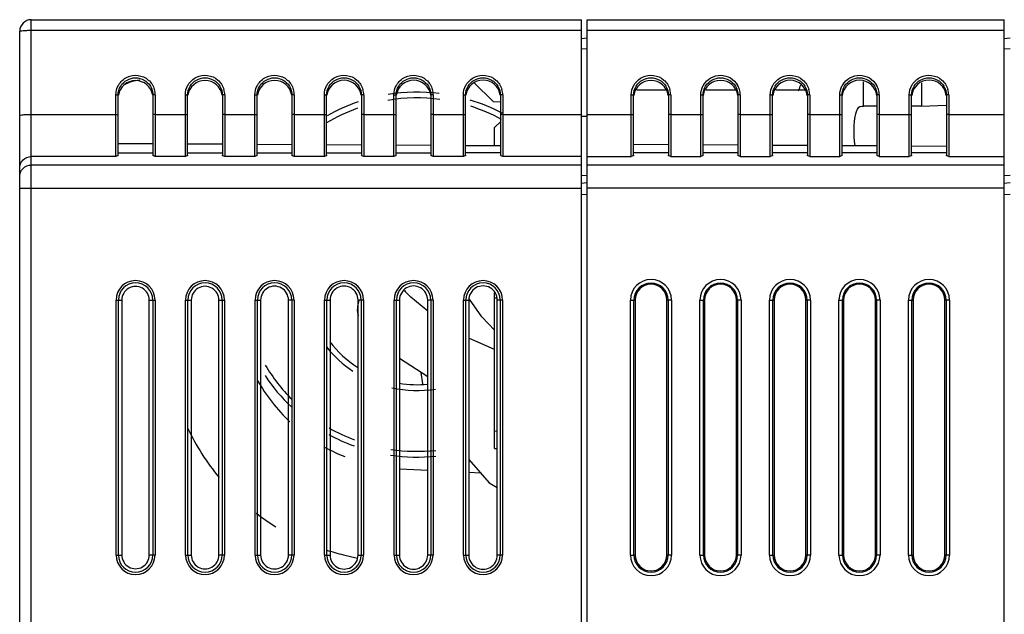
# Model space of a CAD drawing. Header units: millimetres. Extents: x 0 to 1400, y 0 to 1000.
# Tile 36 of 38: x 818 to 903, y 608 to 659. Entities that reach past the tile are written whole.
import ezdxf

# ---------------------------------------------------------------- set-up
doc = ezdxf.new("R2010")
doc.units = ezdxf.units.MM
doc.header["$LTSCALE"] = 77
doc.layers.add('00_COMPONENTS', color=7, linetype='CONTINUOUS')

msp = doc.modelspace()

# ---------------------------------------------------------------- linework, layer by layer
at = {"layer": '00_COMPONENTS', "color": 9, "linetype": 'CONTINUOUS'}
for p, q in [((819.276, 530.316), (819.276, 659.15)), ((819.276, 658.237), (866.776, 658.237)), ((867.276, 658.237), (903.276, 658.237)), ((867.276, 656.641), (866.776, 656.597)), ((903.776, 656.641), (903.276, 656.597)), ((891.126, 651.7), (891.126, 653.784)), ((896.126, 653.7), (896.126, 651.7)), ((826.576, 647.338), (826.576, 652.659)), ((829.976, 652.659), (829.976, 647.338)), ((832.576, 647.338), (832.576, 652.659)), ((835.976, 652.659), (835.976, 647.338)), ((838.576, 647.338), (838.576, 652.659)), ((841.976, 652.659), (841.976, 647.338)), ((844.576, 647.338), (844.576, 652.659)), ((847.976, 652.659), (847.976, 647.338)), ((850.576, 647.338), (850.576, 652.659)), ((853.976, 652.659), (853.976, 647.338)), ((856.576, 647.338), (856.576, 652.659)), ((859.976, 652.659), (859.976, 647.338)), ((871.076, 647.338), (871.076, 652.659)), ((874.476, 652.659), (874.476, 647.338)), ((877.076, 647.338), (877.076, 652.659)), ((880.476, 652.659), (880.476, 647.338)), ((883.076, 647.338), (883.076, 652.659)), ((886.476, 652.659), (886.476, 647.338)), ((889.076, 647.338), (889.076, 652.659)), ((892.476, 652.659), (892.476, 647.338)), ((895.076, 647.338), (895.076, 652.659)), ((898.476, 652.659), (898.476, 647.338)), ((819.276, 650.974), (826.576, 650.974)), ((829.976, 650.974), (832.576, 650.974)), ((835.976, 650.974), (838.576, 650.974)), ((841.976, 650.974), (844.576, 650.974)), ((847.976, 650.974), (850.576, 650.974)), ((853.976, 650.974), (856.576, 650.974)), ((859.976, 650.974), (866.776, 650.974)), ((866.777, 650.831), (867.276, 650.835)), ((867.276, 650.974), (871.076, 650.974)), ((874.476, 650.974), (877.076, 650.974)), ((880.476, 650.974), (883.076, 650.974)), ((886.476, 650.974), (889.076, 650.974)), ((892.476, 650.974), (895.076, 650.974)), ((898.476, 650.974), (903.276, 650.974)), ((826.576, 647.338), (819.276, 647.338)), ((832.576, 647.338), (829.976, 647.338)), ((838.576, 647.338), (835.976, 647.338)), ((844.576, 647.338), (841.976, 647.338)), ((850.576, 647.338), (847.976, 647.338)), ((856.576, 647.338), (853.976, 647.338)), ((866.776, 647.338), (859.976, 647.338)), ((867.276, 647.338), (871.076, 647.338)), ((874.476, 647.338), (877.076, 647.338)), ((880.476, 647.338), (883.076, 647.338)), ((886.476, 647.338), (889.076, 647.338)), ((892.476, 647.338), (895.076, 647.338)), ((898.476, 647.338), (903.276, 647.338)), ((866.776, 646.61), (819.276, 646.61)), ((903.276, 646.61), (867.276, 646.61)), ((866.776, 645.7), (867.276, 645.744)), ((903.276, 645.7), (903.776, 645.744)), ((818.276, 644.617), (866.776, 644.617)), ((867.276, 645.063), (866.743, 645.021)), ((903.276, 644.617), (867.276, 644.617)), ((903.776, 645.063), (903.243, 645.021)), ((867.276, 644.071), (866.776, 644.031)), ((903.776, 644.071), (903.276, 644.031)), ((859.276, 635.15), (859.506, 635.15)), ((826.592, 612.95), (826.592, 634.95)), ((826.592, 634.95), (827.095, 634.95)), ((826.792, 612.95), (826.792, 634.95)), ((829.46, 634.95), (829.959, 634.95)), ((829.76, 634.95), (829.76, 612.95)), ((829.959, 634.95), (829.959, 612.95)), ((832.592, 612.95), (832.592, 634.95)), ((832.592, 634.95), (833.086, 634.95)), ((832.792, 612.95), (832.792, 634.95)), ((835.469, 634.95), (835.959, 634.95)), ((835.76, 634.95), (835.76, 612.95)), ((835.959, 634.95), (835.959, 612.95)), ((838.592, 612.95), (838.592, 634.95)), ((838.592, 634.95), (839.077, 634.95)), ((838.792, 612.95), (838.792, 634.95)), ((841.959, 634.95), (841.478, 634.95)), ((841.76, 634.95), (841.76, 612.95)), ((841.959, 634.95), (841.959, 612.95)), ((844.592, 612.95), (844.592, 634.95)), ((844.592, 634.95), (845.067, 634.95)), ((844.792, 612.95), (844.792, 634.95)), ((847.959, 634.95), (847.488, 634.95)), ((847.76, 634.95), (847.76, 612.95)), ((847.959, 634.95), (847.959, 612.95)), ((850.592, 612.95), (850.592, 634.95)), ((850.592, 634.95), (851.058, 634.95)), ((850.792, 612.95), (850.792, 634.95)), ((853.959, 634.95), (853.497, 634.95)), ((853.76, 634.95), (853.76, 612.95)), ((853.959, 634.95), (853.959, 612.95)), ((856.592, 612.95), (856.592, 634.95)), ((856.592, 634.95), (857.049, 634.95)), ((856.792, 612.95), (856.792, 634.95)), ((859.959, 634.95), (859.506, 634.95)), ((859.76, 634.95), (859.76, 612.95)), ((859.959, 634.95), (859.959, 612.95)), ((871.001, 612.95), (871.001, 634.95)), ((871.001, 634.95), (871.407, 634.95)), ((871.3, 612.95), (871.3, 634.95)), ((874.551, 634.95), (874.144, 634.95)), ((874.252, 634.95), (874.252, 612.95)), ((874.551, 634.95), (874.551, 612.95)), ((877.001, 612.95), (877.001, 634.95)), ((877.001, 634.95), (877.407, 634.95)), ((877.3, 612.95), (877.3, 634.95)), ((880.551, 634.95), (880.144, 634.95)), ((880.252, 634.95), (880.252, 612.95)), ((880.551, 634.95), (880.551, 612.95)), ((883.001, 612.95), (883.001, 634.95)), ((883.001, 634.95), (883.407, 634.95)), ((883.3, 612.95), (883.3, 634.95)), ((886.551, 634.95), (886.144, 634.95)), ((886.252, 634.95), (886.252, 612.95)), ((886.551, 634.95), (886.551, 612.95)), ((889.001, 612.95), (889.001, 634.95)), ((889.001, 634.95), (889.407, 634.95)), ((889.3, 612.95), (889.3, 634.95)), ((892.551, 634.95), (892.144, 634.95)), ((892.252, 634.95), (892.252, 612.95)), ((892.551, 634.95), (892.551, 612.95)), ((895.001, 612.95), (895.001, 634.95)), ((895.001, 634.95), (895.407, 634.95)), ((895.3, 612.95), (895.3, 634.95)), ((898.551, 634.95), (898.144, 634.95)), ((898.252, 634.95), (898.252, 612.95)), ((898.551, 634.95), (898.551, 612.95)), ((826.592, 612.95), (827.095, 612.95)), ((829.959, 612.95), (829.46, 612.95)), ((832.592, 612.95), (833.086, 612.95)), ((835.959, 612.95), (835.469, 612.95)), ((838.592, 612.95), (839.077, 612.95)), ((841.959, 612.95), (841.478, 612.95)), ((844.592, 612.95), (845.067, 612.95)), ((847.488, 612.95), (847.959, 612.95)), ((850.592, 612.95), (851.058, 612.95)), ((853.959, 612.95), (853.497, 612.95)), ((856.592, 612.95), (857.049, 612.95)), ((859.959, 612.95), (859.506, 612.95)), ((871.001, 612.95), (871.407, 612.95)), ((874.551, 612.95), (874.144, 612.95)), ((877.001, 612.95), (877.407, 612.95)), ((880.551, 612.95), (880.144, 612.95)), ((883.001, 612.95), (883.407, 612.95)), ((886.551, 612.95), (886.144, 612.95)), ((889.001, 612.95), (889.407, 612.95)), ((892.551, 612.95), (892.144, 612.95)), ((895.001, 612.95), (895.407, 612.95)), ((898.551, 612.95), (898.144, 612.95))]:
    msp.add_line(p, q, dxfattribs=at)
at = {"layer": '00_COMPONENTS', "color": 7, "linetype": 'CONTINUOUS'}
for p, q in [((819.276, 659.15), (866.776, 659.15)), ((866.776, 349.15), (866.776, 659.15)), ((867.276, 349.15), (867.276, 659.15)), ((867.276, 659.15), (903.276, 659.15)), ((903.276, 349.15), (903.276, 659.15)), ((818.276, 528.15), (818.276, 658.15)), ((867.276, 657.55), (866.776, 657.506)), ((903.776, 657.55), (903.276, 657.506)), ((857.51, 653.716), (859.148, 652.078)), ((874.214, 653.064), (871.547, 653.064)), ((880.212, 653.064), (877.544, 653.064)), ((886.214, 653.064), (883.541, 653.064)), ((826.776, 647.45), (826.776, 652.642)), ((829.776, 652.642), (829.776, 647.45)), ((832.776, 647.45), (832.776, 652.642)), ((835.776, 652.642), (835.776, 647.45)), ((838.776, 647.45), (838.776, 652.642)), ((841.776, 652.642), (841.776, 647.45)), ((844.776, 647.45), (844.776, 652.642)), ((847.776, 652.642), (847.776, 647.45)), ((850.776, 647.45), (850.776, 652.642)), ((853.776, 652.642), (853.776, 647.45)), ((856.776, 647.45), (856.776, 652.642)), ((859.148, 652.078), (859.776, 652.056)), ((859.776, 652.642), (859.776, 647.45)), ((871.276, 647.45), (871.276, 652.642)), ((874.276, 652.642), (874.276, 647.45)), ((877.276, 647.45), (877.276, 652.642)), ((880.276, 652.642), (880.276, 647.45)), ((883.276, 647.45), (883.276, 652.642)), ((886.276, 652.642), (886.276, 647.45)), ((889.276, 647.45), (889.276, 652.642)), ((892.276, 652.642), (892.276, 647.45)), ((895.276, 647.45), (895.276, 652.642)), ((898.276, 652.642), (898.276, 647.45)), ((892.276, 651.7), (891.126, 651.7)), ((896.126, 651.7), (895.276, 651.7)), ((896.126, 651.7), (898.251, 651.766)), ((859.776, 650.35), (859.276, 649.85)), ((859.276, 648.262), (859.276, 649.85)), ((829.776, 648.434), (826.776, 648.451)), ((835.776, 648.399), (832.776, 648.417)), ((841.776, 648.365), (838.776, 648.382)), ((847.776, 648.33), (844.776, 648.348)), ((853.776, 648.295), (850.776, 648.313)), ((859.776, 648.259), (856.776, 648.277)), ((871.276, 648.405), (874.276, 648.388)), ((877.276, 648.371), (880.276, 648.353)), ((883.276, 648.336), (886.276, 648.318)), ((889.276, 648.301), (892.276, 648.283)), ((895.276, 648.265), (898.276, 648.247)), ((826.776, 647.675), (829.776, 647.675)), ((832.776, 647.675), (835.776, 647.675)), ((838.776, 647.675), (841.776, 647.675)), ((844.776, 647.675), (847.776, 647.675)), ((850.776, 647.675), (853.776, 647.675)), ((859.776, 647.675), (856.776, 647.675)), ((874.276, 647.675), (871.276, 647.675)), ((880.276, 647.675), (877.276, 647.675)), ((886.276, 647.675), (883.276, 647.675)), ((892.276, 647.675), (889.276, 647.675)), ((898.276, 647.675), (895.276, 647.675)), ((852.052, 635.202), (851.474, 635.767)), ((853.497, 633.991), (852.052, 635.202)), ((857.102, 635.043), (857.08, 635.084)), ((858.175, 633.521), (857.102, 635.043)), ((859.276, 622.15), (859.276, 635.57)), ((827.095, 634.95), (827.095, 612.95)), ((829.46, 612.95), (829.46, 634.95)), ((833.086, 634.95), (833.086, 612.95)), ((835.469, 612.95), (835.469, 634.95)), ((839.077, 634.95), (839.077, 612.95)), ((841.478, 612.95), (841.478, 634.95)), ((845.067, 634.95), (845.067, 612.95)), ((847.458, 633.795), (847.431, 634.15)), ((847.488, 612.95), (847.488, 634.95)), ((851.058, 634.95), (851.058, 612.95)), ((853.497, 612.95), (853.497, 634.95)), ((857.049, 634.95), (857.049, 612.95)), ((859.506, 612.95), (859.506, 634.95)), ((871.407, 634.95), (871.407, 612.95)), ((874.144, 612.95), (874.144, 634.95)), ((877.407, 634.95), (877.407, 612.95)), ((880.144, 612.95), (880.144, 634.95)), ((883.407, 634.95), (883.407, 612.95)), ((886.144, 612.95), (886.144, 634.95)), ((889.407, 634.95), (889.407, 612.95)), ((892.144, 612.95), (892.144, 634.95)), ((895.407, 634.95), (895.407, 612.95)), ((898.144, 612.95), (898.144, 634.95)), ((847.458, 633.795), (847.488, 633.596)), ((859.276, 632.352), (858.175, 633.521)), ((851.058, 629.952), (853.497, 628.346)), ((853.086, 627.731), (852.946, 628.709)), ((859.276, 623.65), (859.506, 623.658)), ((859.276, 622.15), (859.506, 622.142)), ((851.091, 620.405), (853.497, 620.279)), ((857.049, 620.093), (858.052, 620.04)), ((846.217, 612.975), (847.424, 612.686))]:
    msp.add_line(p, q, dxfattribs=at)
for points in [[(890.397, 650.792), (890.448, 651.023), (890.513, 651.241), (890.598, 651.438), (890.705, 651.6), (890.815, 651.663), (891.014, 651.696), (891.126, 651.7)], [(890.387, 648.294), (890.372, 648.424), (890.328, 648.971), (890.308, 649.494), (890.313, 649.991), (890.342, 650.407), (890.397, 650.792)], [(859.276, 630.687), (857.112, 631.641), (857.049, 631.676)], [(857.049, 621.186), (858.815, 619.169), (859.506, 618.77)]]:
    msp.add_lwpolyline(points, dxfattribs=at)
for centre, radius, start, end in [((819.276, 658.15), 1, 90, 180), ((829.076, 650.166), 3.8, 96.6424, 119.01039), ((852.576, 637.15), 15.75, 83.07692, 99.04829), ((883.776, 654.058), 2, 328.53539, 344.95762), ((852.576, 637.15), 15.75, 108.84249, 119.54384), ((852.576, 637.15), 15.75, 62.22965, 73.05387), ((872.776, 634.95), 1.369, 0, 180), ((878.776, 634.95), 1.369, 0, 180), ((884.776, 634.95), 1.369, 0, 180), ((890.776, 634.95), 1.369, 0, 180), ((896.776, 634.95), 1.369, 0, 180), ((853.776, 636.45), 2.345, 196.25113, 199.11325), ((849.776, 634.15), 2.345, 160.44004, 187.16794), ((849.776, 634.15), 2.345, 188.70146, 191.42398), ((852.576, 637.15), 9.5, 217.51986, 237.37025), ((852.576, 637.15), 15.75, 213.57606, 226.48627), ((851.876, 635.385), 15, 209.25116, 226.78884), ((852.576, 637.15), 9.5, 260.69638, 275.64756), ((850.876, 632.425), 20, 205.30661, 219.74693), ((852.576, 637.15), 15.75, 241.10912, 249.84485), ((851.876, 635.385), 15, 240.95654, 248.3587), ((852.576, 637.15), 15.75, 261.61787, 275.93278), ((851.876, 635.385), 15, 266.82376, 267), ((850.876, 632.425), 20, 232.43731, 238.37967), ((850.876, 632.425), 20, 252.19024, 256.53022), ((872.776, 612.95), 1.369, 180, 360), ((878.776, 612.95), 1.369, 180, 360), ((884.776, 612.95), 1.369, 180, 360), ((890.776, 612.95), 1.369, 180, 360), ((896.776, 612.95), 1.369, 180, 360)]:
    msp.add_arc(centre, radius, start, end, dxfattribs=at)
at = {"layer": '00_COMPONENTS', "color": 9, "linetype": 'CONTINUOUS'}
for centre, radius, start, end in [((828.267, 652.658), 1.692, 148.55053, 150.53701), ((828.279, 652.658), 1.697, 0.04335, 16.41049), ((834.267, 652.658), 1.692, 148.55053, 150.53701), ((834.279, 652.658), 1.697, 0.04335, 16.41049), ((840.267, 652.658), 1.692, 148.55053, 150.53701), ((840.279, 652.658), 1.697, 0.04335, 16.41049), ((846.267, 652.658), 1.692, 148.55053, 150.53701), ((846.279, 652.658), 1.697, 0.04335, 16.41049), ((852.267, 652.658), 1.692, 148.55053, 150.53701), ((852.279, 652.658), 1.697, 0.04335, 16.41049), ((858.267, 652.658), 1.692, 148.55053, 150.53701), ((858.279, 652.658), 1.697, 0.04335, 16.41049), ((872.767, 652.658), 1.692, 148.56832, 150.66848), ((872.779, 652.658), 1.697, 0.04333, 16.40776), ((878.768, 652.657), 1.692, 148.67503, 151.69042), ((878.779, 652.656), 1.697, 15.73316, 30.05808), ((878.78, 652.658), 1.696, 0.03767, 15.66659), ((884.767, 652.658), 1.692, 148.56832, 150.66848), ((884.779, 652.658), 1.697, 0.04333, 16.40776), ((890.768, 652.657), 1.692, 148.67503, 151.69042), ((890.779, 652.656), 1.697, 15.73316, 30.05808), ((890.78, 652.658), 1.696, 0.03767, 15.66659), ((896.767, 652.658), 1.692, 148.56832, 150.66848), ((896.779, 652.658), 1.697, 0.04333, 16.40776), ((852.576, 637.15), 15.25, 82.53488, 99.51091), ((852.576, 637.15), 15.25, 109.72384, 120.88113), ((852.576, 637.15), 15.25, 61.37341, 72.31649), ((872.776, 634.95), 1.775, 0, 180), ((878.776, 634.95), 1.775, 0, 180), ((884.776, 634.95), 1.775, 0, 180), ((890.776, 634.95), 1.775, 0, 180), ((896.776, 634.95), 1.775, 0, 180), ((828.276, 634.95), 1.683, 0, 180), ((828.276, 634.95), 1.484, 0, 180), ((834.276, 634.95), 1.683, 0, 180), ((834.276, 634.95), 1.484, 0, 180), ((840.276, 634.95), 1.683, 0, 180), ((840.276, 634.95), 1.484, 0, 180), ((846.276, 634.95), 1.683, 0, 180), ((846.276, 634.95), 1.484, 0, 180), ((852.276, 634.95), 1.683, 0, 180), ((852.276, 634.95), 1.484, 0, 180), ((858.276, 634.95), 1.683, 0, 180), ((858.276, 634.95), 1.484, 0, 180), ((872.776, 634.95), 1.476, 0, 180), ((878.776, 634.95), 1.476, 0, 180), ((884.776, 634.95), 1.476, 0, 180), ((890.776, 634.95), 1.476, 0, 180), ((896.776, 634.95), 1.476, 0, 180), ((852.576, 637.15), 10, 218.81436, 236.36119), ((852.576, 637.15), 15.25, 210.82702, 224.88109), ((852.576, 637.15), 10, 257.48132, 279.16121), ((852.576, 637.15), 15.25, 240.21592, 249.2968), ((852.576, 637.15), 15.25, 261.45261, 276.12517), ((828.276, 612.95), 1.683, 180, 360), ((828.276, 612.95), 1.484, 180, 360), ((834.276, 612.95), 1.683, 180, 360), ((834.276, 612.95), 1.484, 180, 360), ((840.276, 612.95), 1.683, 180, 360), ((840.276, 612.95), 1.484, 180, 360), ((846.276, 612.95), 1.683, 180, 360), ((846.276, 612.95), 1.484, 180, 360), ((852.276, 612.95), 1.683, 180, 360), ((852.276, 612.95), 1.484, 180, 360), ((858.276, 612.95), 1.683, 180, 360), ((858.276, 612.95), 1.484, 180, 360), ((872.776, 612.95), 1.775, 180, 360), ((872.776, 612.95), 1.476, 180, 360), ((878.776, 612.95), 1.775, 180, 360), ((878.776, 612.95), 1.476, 180, 360), ((884.776, 612.95), 1.775, 180, 360), ((884.776, 612.95), 1.476, 180, 360), ((890.776, 612.95), 1.775, 180, 360), ((890.776, 612.95), 1.476, 180, 360), ((896.776, 612.95), 1.775, 180, 360), ((896.776, 612.95), 1.476, 180, 360)]:
    msp.add_arc(centre, radius, start, end, dxfattribs=at)
at = {"layer": '00_COMPONENTS', "color": 7, "linetype": 'CONTINUOUS'}
for centre, major_axis, ratio, start_param, end_param in [((828.276, 652.402), (1.481, 0.241), 0.996149, -0.007491, 2.825656), ((834.276, 652.41), (1.481, 0.241), 0.996149, -0.012319, 2.830483), ((840.276, 652.417), (1.481, 0.241), 0.996149, -0.017141, 2.835305), ((846.276, 652.424), (1.481, 0.241), 0.996149, -0.021958, 2.840121), ((852.276, 652.432), (1.481, 0.241), 0.996149, -0.02677, 2.844932), ((858.276, 652.439), (1.481, 0.241), 0.996149, -0.031575, 2.849737), ((872.776, 652.412), (1.481, 0.241), 0.996149, -0.024113, 2.842416), ((878.776, 652.419), (1.481, 0.241), 0.996149, -0.02868, 2.846984), ((884.776, 652.427), (1.481, 0.241), 0.996149, -0.033235, 2.851541), ((890.776, 652.434), (1.481, 0.241), 0.996149, -0.037779, 2.856087), ((896.776, 652.441), (1.481, 0.241), 0.996149, -0.042312, 2.860621), ((828.277, 634.95), (1.183, 0), 0.999999, 0, 3.141593), ((834.278, 634.95), (1.192, 0), 0.999999, 0, 3.141593), ((840.278, 634.95), (1.201, 0), 0.999999, 0, 3.141593), ((846.278, 634.95), (1.21, 0), 0.999999, 0, 3.141593), ((852.278, 634.95), (1.219, 0), 0.999999, 0, 3.141593), ((858.278, 634.95), (1.228, 0), 0.999999, 0, 3.141593), ((828.277, 612.95), (1.183, 0), 0.999999, -3.141593, 0), ((834.278, 612.95), (1.192, 0), 0.999999, -3.141593, 0), ((840.278, 612.95), (1.201, 0), 0.999999, -3.141593, 0), ((846.278, 612.95), (1.21, 0), 0.999999, -3.141593, 0), ((852.278, 612.95), (1.219, 0), 0.999999, -3.141593, 0), ((858.278, 612.95), (1.228, 0), 0.999999, -3.141593, 0)]:
    msp.add_ellipse(centre, major_axis=major_axis, ratio=ratio, start_param=start_param, end_param=end_param, dxfattribs=at)
at = {"layer": '00_COMPONENTS', "color": 9, "linetype": 'CONTINUOUS'}
for points, knots in [([(818.276, 658.15), (818.276, 658.159), (818.309, 658.174), (818.398, 658.195), (818.607, 658.218), (818.911, 658.233), (819.148, 658.237), (819.276, 658.237)], [0, 0, 0, 0, 0.025394, 0.083903, 0.300099, 0.621484, 1, 1, 1, 1]), ([(826.824, 653.54), (826.992, 653.815), (827.502, 654.276), (828.509, 654.433), (829.442, 654.022), (829.815, 653.446), (829.907, 653.137)], [0, 0, 0, 0, 0.249889, 0.500185, 0.750348, 1, 1, 1, 1]), ([(826.993, 653.417), (827.125, 653.633), (827.508, 654.003), (828.276, 654.202), (829.043, 654.003), (829.427, 653.633), (829.558, 653.417)], [0, 0, 0, 0, 0.249786, 0.499998, 0.750209, 1, 1, 1, 1]), ([(832.824, 653.54), (832.992, 653.815), (833.502, 654.276), (834.509, 654.433), (835.442, 654.022), (835.815, 653.446), (835.907, 653.137)], [0, 0, 0, 0, 0.249889, 0.500185, 0.750348, 1, 1, 1, 1]), ([(832.993, 653.417), (833.125, 653.633), (833.508, 654.003), (834.276, 654.202), (835.043, 654.003), (835.427, 653.633), (835.558, 653.417)], [0, 0, 0, 0, 0.249786, 0.499998, 0.750209, 1, 1, 1, 1]), ([(838.824, 653.54), (838.992, 653.815), (839.502, 654.276), (840.509, 654.433), (841.442, 654.022), (841.815, 653.446), (841.907, 653.137)], [0, 0, 0, 0, 0.249889, 0.500185, 0.750348, 1, 1, 1, 1]), ([(838.993, 653.417), (839.125, 653.633), (839.508, 654.003), (840.276, 654.202), (841.043, 654.003), (841.427, 653.633), (841.558, 653.417)], [0, 0, 0, 0, 0.249786, 0.499998, 0.750209, 1, 1, 1, 1]), ([(844.824, 653.54), (844.992, 653.815), (845.502, 654.276), (846.509, 654.433), (847.442, 654.022), (847.815, 653.446), (847.907, 653.137)], [0, 0, 0, 0, 0.249889, 0.500185, 0.750348, 1, 1, 1, 1]), ([(844.993, 653.417), (845.125, 653.633), (845.508, 654.003), (846.276, 654.202), (847.043, 654.003), (847.427, 653.633), (847.558, 653.417)], [0, 0, 0, 0, 0.249786, 0.499998, 0.750209, 1, 1, 1, 1]), ([(850.824, 653.54), (850.992, 653.815), (851.502, 654.276), (852.509, 654.433), (853.442, 654.022), (853.815, 653.446), (853.907, 653.137)], [0, 0, 0, 0, 0.249889, 0.500185, 0.750348, 1, 1, 1, 1]), ([(850.993, 653.417), (851.125, 653.633), (851.508, 654.003), (852.276, 654.202), (853.043, 654.003), (853.427, 653.633), (853.558, 653.417)], [0, 0, 0, 0, 0.249786, 0.499998, 0.750209, 1, 1, 1, 1]), ([(856.824, 653.54), (856.992, 653.815), (857.502, 654.276), (858.509, 654.433), (859.442, 654.022), (859.815, 653.446), (859.907, 653.137)], [0, 0, 0, 0, 0.249889, 0.500185, 0.750348, 1, 1, 1, 1]), ([(856.993, 653.417), (857.125, 653.633), (857.508, 654.003), (858.276, 654.202), (859.043, 654.003), (859.427, 653.633), (859.558, 653.417)], [0, 0, 0, 0, 0.249786, 0.499998, 0.750209, 1, 1, 1, 1]), ([(871.324, 653.54), (871.492, 653.815), (872.001, 654.276), (873.009, 654.433), (873.942, 654.022), (874.315, 653.446), (874.407, 653.137)], [0, 0, 0, 0, 0.249889, 0.500185, 0.750348, 1, 1, 1, 1]), ([(871.493, 653.417), (871.625, 653.633), (872.008, 654.003), (872.776, 654.202), (873.543, 654.003), (873.927, 653.633), (874.058, 653.417)], [0, 0, 0, 0, 0.249786, 0.499998, 0.750208, 1, 1, 1, 1]), ([(877.322, 653.537), (877.473, 653.785), (877.913, 654.209), (878.795, 654.429), (879.672, 654.19), (880.103, 653.757), (880.248, 653.506)], [0, 0, 0, 0, 0.249807, 0.500015, 0.750212, 1, 1, 1, 1]), ([(877.493, 653.417), (877.625, 653.633), (878.008, 654.003), (878.776, 654.202), (879.543, 654.003), (879.927, 653.633), (880.058, 653.417)], [0, 0, 0, 0, 0.249789, 0.499999, 0.750209, 1, 1, 1, 1]), ([(883.324, 653.54), (883.492, 653.815), (884.001, 654.276), (885.009, 654.433), (885.942, 654.022), (886.315, 653.446), (886.407, 653.137)], [0, 0, 0, 0, 0.249889, 0.500185, 0.750348, 1, 1, 1, 1]), ([(883.493, 653.417), (883.625, 653.633), (884.008, 654.003), (884.776, 654.202), (885.543, 654.003), (885.927, 653.633), (886.058, 653.417)], [0, 0, 0, 0, 0.249786, 0.499998, 0.750208, 1, 1, 1, 1]), ([(889.322, 653.537), (889.473, 653.785), (889.913, 654.209), (890.795, 654.429), (891.672, 654.19), (892.103, 653.757), (892.248, 653.506)], [0, 0, 0, 0, 0.249807, 0.500015, 0.750212, 1, 1, 1, 1]), ([(889.493, 653.417), (889.625, 653.633), (890.008, 654.003), (890.776, 654.202), (891.543, 654.003), (891.927, 653.633), (892.058, 653.417)], [0, 0, 0, 0, 0.249789, 0.499999, 0.750209, 1, 1, 1, 1]), ([(895.324, 653.54), (895.492, 653.815), (896.001, 654.276), (897.009, 654.433), (897.942, 654.022), (898.315, 653.446), (898.407, 653.137)], [0, 0, 0, 0, 0.249889, 0.500185, 0.750348, 1, 1, 1, 1]), ([(895.493, 653.417), (895.625, 653.633), (896.008, 654.003), (896.776, 654.202), (897.543, 654.003), (897.927, 653.633), (898.058, 653.417)], [0, 0, 0, 0, 0.249786, 0.499998, 0.750208, 1, 1, 1, 1]), ([(826.576, 652.659), (826.623, 652.659), (826.692, 652.66), (826.746, 652.649), (826.776, 652.647), (826.776, 652.642)], [0, 0, 0, 0, 0.701165, 0.917514, 1, 1, 1, 1]), ([(829.976, 652.659), (829.929, 652.659), (829.86, 652.66), (829.805, 652.649), (829.776, 652.647), (829.776, 652.642)], [0, 0, 0, 0, 0.701165, 0.917514, 1, 1, 1, 1]), ([(832.576, 652.659), (832.623, 652.659), (832.692, 652.66), (832.746, 652.649), (832.776, 652.647), (832.776, 652.642)], [0, 0, 0, 0, 0.701165, 0.917514, 1, 1, 1, 1]), ([(835.976, 652.659), (835.929, 652.659), (835.86, 652.66), (835.805, 652.649), (835.776, 652.647), (835.776, 652.642)], [0, 0, 0, 0, 0.701165, 0.917514, 1, 1, 1, 1]), ([(838.576, 652.659), (838.623, 652.659), (838.692, 652.66), (838.746, 652.649), (838.776, 652.647), (838.776, 652.642)], [0, 0, 0, 0, 0.701165, 0.917514, 1, 1, 1, 1]), ([(841.976, 652.659), (841.929, 652.659), (841.86, 652.66), (841.805, 652.649), (841.776, 652.647), (841.776, 652.642)], [0, 0, 0, 0, 0.701165, 0.917514, 1, 1, 1, 1]), ([(844.576, 652.659), (844.623, 652.659), (844.692, 652.66), (844.746, 652.649), (844.776, 652.647), (844.776, 652.642)], [0, 0, 0, 0, 0.701165, 0.917514, 1, 1, 1, 1]), ([(847.976, 652.659), (847.929, 652.659), (847.86, 652.66), (847.805, 652.649), (847.776, 652.647), (847.776, 652.642)], [0, 0, 0, 0, 0.701165, 0.917514, 1, 1, 1, 1]), ([(850.576, 652.659), (850.623, 652.659), (850.692, 652.66), (850.746, 652.649), (850.776, 652.647), (850.776, 652.642)], [0, 0, 0, 0, 0.701165, 0.917514, 1, 1, 1, 1]), ([(853.976, 652.659), (853.929, 652.659), (853.86, 652.66), (853.805, 652.649), (853.776, 652.647), (853.776, 652.642)], [0, 0, 0, 0, 0.701165, 0.917514, 1, 1, 1, 1]), ([(856.576, 652.659), (856.623, 652.659), (856.692, 652.66), (856.746, 652.649), (856.776, 652.647), (856.776, 652.642)], [0, 0, 0, 0, 0.701165, 0.917514, 1, 1, 1, 1]), ([(859.976, 652.659), (859.929, 652.659), (859.86, 652.66), (859.805, 652.649), (859.776, 652.647), (859.776, 652.642)], [0, 0, 0, 0, 0.701165, 0.917514, 1, 1, 1, 1]), ([(871.076, 652.659), (871.123, 652.659), (871.192, 652.66), (871.246, 652.649), (871.276, 652.647), (871.276, 652.642)], [0, 0, 0, 0, 0.701165, 0.917514, 1, 1, 1, 1]), ([(874.476, 652.659), (874.429, 652.659), (874.36, 652.66), (874.305, 652.649), (874.276, 652.647), (874.276, 652.642)], [0, 0, 0, 0, 0.701165, 0.917514, 1, 1, 1, 1]), ([(877.076, 652.659), (877.123, 652.659), (877.192, 652.66), (877.246, 652.649), (877.276, 652.647), (877.276, 652.642)], [0, 0, 0, 0, 0.701165, 0.917514, 1, 1, 1, 1]), ([(880.476, 652.659), (880.429, 652.659), (880.36, 652.66), (880.305, 652.649), (880.276, 652.647), (880.276, 652.642)], [0, 0, 0, 0, 0.701165, 0.917514, 1, 1, 1, 1]), ([(883.076, 652.659), (883.123, 652.659), (883.192, 652.66), (883.246, 652.649), (883.276, 652.647), (883.276, 652.642)], [0, 0, 0, 0, 0.701165, 0.917514, 1, 1, 1, 1]), ([(886.476, 652.659), (886.429, 652.659), (886.36, 652.66), (886.305, 652.649), (886.276, 652.647), (886.276, 652.642)], [0, 0, 0, 0, 0.701165, 0.917514, 1, 1, 1, 1]), ([(889.076, 652.659), (889.123, 652.659), (889.192, 652.66), (889.246, 652.649), (889.276, 652.647), (889.276, 652.642)], [0, 0, 0, 0, 0.701165, 0.917514, 1, 1, 1, 1]), ([(892.476, 652.659), (892.429, 652.659), (892.36, 652.66), (892.305, 652.649), (892.276, 652.647), (892.276, 652.642)], [0, 0, 0, 0, 0.701165, 0.917514, 1, 1, 1, 1]), ([(895.076, 652.659), (895.123, 652.659), (895.192, 652.66), (895.246, 652.649), (895.276, 652.647), (895.276, 652.642)], [0, 0, 0, 0, 0.701165, 0.917514, 1, 1, 1, 1]), ([(898.476, 652.659), (898.429, 652.659), (898.36, 652.66), (898.305, 652.649), (898.276, 652.647), (898.276, 652.642)], [0, 0, 0, 0, 0.701165, 0.917514, 1, 1, 1, 1]), ([(818.276, 650.887), (818.276, 650.896), (818.309, 650.911), (818.398, 650.932), (818.607, 650.954), (818.911, 650.97), (819.148, 650.974), (819.276, 650.974)], [0, 0, 0, 0, 0.025473, 0.084011, 0.299966, 0.621952, 1, 1, 1, 1]), ([(826.576, 650.974), (826.623, 650.974), (826.692, 650.975), (826.746, 650.964), (826.776, 650.962), (826.776, 650.957)], [0, 0, 0, 0, 0.701165, 0.917514, 1, 1, 1, 1]), ([(829.976, 650.974), (829.929, 650.974), (829.86, 650.975), (829.805, 650.964), (829.776, 650.962), (829.776, 650.957)], [0, 0, 0, 0, 0.701165, 0.917514, 1, 1, 1, 1]), ([(832.576, 650.974), (832.623, 650.974), (832.692, 650.975), (832.746, 650.964), (832.776, 650.962), (832.776, 650.957)], [0, 0, 0, 0, 0.701165, 0.917514, 1, 1, 1, 1]), ([(835.976, 650.974), (835.929, 650.974), (835.86, 650.975), (835.805, 650.964), (835.776, 650.962), (835.776, 650.957)], [0, 0, 0, 0, 0.701165, 0.917514, 1, 1, 1, 1]), ([(838.576, 650.974), (838.623, 650.974), (838.692, 650.975), (838.746, 650.964), (838.776, 650.962), (838.776, 650.957)], [0, 0, 0, 0, 0.701165, 0.917514, 1, 1, 1, 1]), ([(841.976, 650.974), (841.929, 650.974), (841.86, 650.975), (841.805, 650.964), (841.776, 650.962), (841.776, 650.957)], [0, 0, 0, 0, 0.701165, 0.917514, 1, 1, 1, 1]), ([(844.576, 650.974), (844.623, 650.974), (844.692, 650.975), (844.746, 650.964), (844.776, 650.962), (844.776, 650.957)], [0, 0, 0, 0, 0.701165, 0.917514, 1, 1, 1, 1]), ([(847.976, 650.974), (847.929, 650.974), (847.86, 650.975), (847.805, 650.964), (847.776, 650.962), (847.776, 650.957)], [0, 0, 0, 0, 0.701165, 0.917514, 1, 1, 1, 1]), ([(850.576, 650.974), (850.623, 650.974), (850.692, 650.975), (850.746, 650.964), (850.776, 650.962), (850.776, 650.957)], [0, 0, 0, 0, 0.701165, 0.917514, 1, 1, 1, 1]), ([(853.976, 650.974), (853.929, 650.974), (853.86, 650.975), (853.805, 650.964), (853.776, 650.962), (853.776, 650.957)], [0, 0, 0, 0, 0.701165, 0.917514, 1, 1, 1, 1]), ([(856.576, 650.974), (856.623, 650.974), (856.692, 650.975), (856.746, 650.964), (856.776, 650.962), (856.776, 650.957)], [0, 0, 0, 0, 0.701165, 0.917514, 1, 1, 1, 1]), ([(859.976, 650.974), (859.929, 650.974), (859.86, 650.975), (859.805, 650.964), (859.776, 650.962), (859.776, 650.957)], [0, 0, 0, 0, 0.701165, 0.917514, 1, 1, 1, 1]), ([(871.076, 650.974), (871.123, 650.974), (871.192, 650.975), (871.246, 650.964), (871.276, 650.962), (871.276, 650.957)], [0, 0, 0, 0, 0.701165, 0.917514, 1, 1, 1, 1]), ([(874.476, 650.974), (874.429, 650.974), (874.36, 650.975), (874.305, 650.964), (874.276, 650.962), (874.276, 650.957)], [0, 0, 0, 0, 0.701165, 0.917514, 1, 1, 1, 1]), ([(877.076, 650.974), (877.123, 650.974), (877.192, 650.975), (877.246, 650.964), (877.276, 650.962), (877.276, 650.957)], [0, 0, 0, 0, 0.701165, 0.917514, 1, 1, 1, 1]), ([(880.476, 650.974), (880.429, 650.974), (880.36, 650.975), (880.305, 650.964), (880.276, 650.962), (880.276, 650.957)], [0, 0, 0, 0, 0.701165, 0.917514, 1, 1, 1, 1]), ([(883.076, 650.974), (883.123, 650.974), (883.192, 650.975), (883.246, 650.964), (883.276, 650.962), (883.276, 650.957)], [0, 0, 0, 0, 0.701165, 0.917514, 1, 1, 1, 1]), ([(886.476, 650.974), (886.429, 650.974), (886.36, 650.975), (886.305, 650.964), (886.276, 650.962), (886.276, 650.957)], [0, 0, 0, 0, 0.701165, 0.917514, 1, 1, 1, 1]), ([(889.076, 650.974), (889.123, 650.974), (889.192, 650.975), (889.246, 650.964), (889.276, 650.962), (889.276, 650.957)], [0, 0, 0, 0, 0.701165, 0.917514, 1, 1, 1, 1]), ([(892.476, 650.974), (892.429, 650.974), (892.36, 650.975), (892.305, 650.964), (892.276, 650.962), (892.276, 650.957)], [0, 0, 0, 0, 0.701165, 0.917514, 1, 1, 1, 1]), ([(895.076, 650.974), (895.123, 650.974), (895.192, 650.975), (895.246, 650.964), (895.276, 650.962), (895.276, 650.957)], [0, 0, 0, 0, 0.701165, 0.917514, 1, 1, 1, 1]), ([(898.476, 650.974), (898.429, 650.974), (898.36, 650.975), (898.305, 650.964), (898.276, 650.962), (898.276, 650.957)], [0, 0, 0, 0, 0.701165, 0.917514, 1, 1, 1, 1]), ([(818.276, 646.342), (818.276, 646.596), (818.49, 647.126), (819.021, 647.338), (819.276, 647.338)], [0, 0, 0, 0, 0.499326, 1, 1, 1, 1]), ([(818.276, 645.614), (818.276, 645.868), (818.49, 646.398), (819.021, 646.61), (819.276, 646.61)], [0, 0, 0, 0, 0.499326, 1, 1, 1, 1])]:
    msp.add_open_spline(points, degree=3, knots=knots, dxfattribs=at)
for points in [[(826.576, 652.659), (826.576, 652.945), (826.653, 653.24), (826.794, 653.49)], [(832.576, 652.659), (832.576, 652.945), (832.653, 653.24), (832.794, 653.49)], [(838.576, 652.659), (838.576, 652.945), (838.653, 653.24), (838.794, 653.49)], [(844.576, 652.659), (844.576, 652.945), (844.653, 653.24), (844.794, 653.49)], [(850.576, 652.659), (850.576, 652.945), (850.653, 653.24), (850.794, 653.49)], [(856.576, 652.659), (856.576, 652.945), (856.653, 653.24), (856.794, 653.49)], [(871.076, 652.659), (871.076, 652.944), (871.153, 653.238), (871.292, 653.486)], [(877.076, 652.659), (877.076, 652.934), (877.147, 653.218), (877.278, 653.46)], [(883.076, 652.659), (883.076, 652.944), (883.153, 653.238), (883.292, 653.486)], [(889.076, 652.659), (889.076, 652.934), (889.147, 653.218), (889.278, 653.46)], [(895.076, 652.659), (895.076, 652.944), (895.153, 653.238), (895.292, 653.486)]]:
    msp.add_open_spline(points, degree=3, dxfattribs=at)
at = {"layer": '00_COMPONENTS', "color": 7, "linetype": 'CONTINUOUS'}
for points in [[(826.776, 652.642), (826.776, 652.91), (826.854, 653.187), (826.993, 653.417)], [(829.558, 653.417), (829.698, 653.187), (829.776, 652.91), (829.776, 652.642)], [(832.776, 652.642), (832.776, 652.91), (832.854, 653.187), (832.993, 653.417)], [(835.558, 653.417), (835.698, 653.187), (835.776, 652.91), (835.776, 652.642)], [(838.776, 652.642), (838.776, 652.91), (838.854, 653.187), (838.993, 653.417)], [(841.558, 653.417), (841.698, 653.187), (841.776, 652.91), (841.776, 652.642)], [(844.776, 652.642), (844.776, 652.91), (844.854, 653.187), (844.993, 653.417)], [(847.558, 653.417), (847.698, 653.187), (847.776, 652.91), (847.776, 652.642)], [(850.776, 652.642), (850.776, 652.91), (850.854, 653.187), (850.993, 653.417)], [(853.558, 653.417), (853.698, 653.187), (853.776, 652.91), (853.776, 652.642)], [(856.776, 652.642), (856.776, 652.91), (856.854, 653.187), (856.993, 653.417)], [(859.558, 653.417), (859.698, 653.187), (859.776, 652.91), (859.776, 652.642)], [(871.276, 652.642), (871.276, 652.91), (871.354, 653.187), (871.493, 653.417)], [(874.058, 653.417), (874.198, 653.187), (874.276, 652.91), (874.276, 652.642)], [(877.276, 652.642), (877.276, 652.91), (877.354, 653.187), (877.493, 653.417)], [(880.058, 653.417), (880.198, 653.187), (880.276, 652.91), (880.276, 652.642)], [(883.276, 652.642), (883.276, 652.91), (883.354, 653.187), (883.493, 653.417)], [(886.058, 653.417), (886.198, 653.187), (886.276, 652.91), (886.276, 652.642)], [(889.276, 652.642), (889.276, 652.91), (889.354, 653.187), (889.493, 653.417)], [(892.058, 653.417), (892.198, 653.187), (892.276, 652.91), (892.276, 652.642)], [(895.276, 652.642), (895.276, 652.91), (895.354, 653.187), (895.493, 653.417)], [(898.058, 653.417), (898.198, 653.187), (898.276, 652.91), (898.276, 652.642)]]:
    msp.add_open_spline(points, degree=3, dxfattribs=at)
for points, knots in [([(826.776, 647.45), (826.776, 647.42), (826.68, 647.383), (826.62, 647.355), (826.576, 647.338)], [0, 0, 0, 0, 0.379593, 1, 1, 1, 1]), ([(829.976, 647.338), (829.931, 647.355), (829.871, 647.383), (829.776, 647.42), (829.776, 647.45)], [0, 0, 0, 0, 0.620406, 1, 1, 1, 1]), ([(832.776, 647.45), (832.776, 647.42), (832.68, 647.383), (832.62, 647.355), (832.576, 647.338)], [0, 0, 0, 0, 0.379593, 1, 1, 1, 1]), ([(835.976, 647.338), (835.931, 647.355), (835.871, 647.383), (835.776, 647.42), (835.776, 647.45)], [0, 0, 0, 0, 0.620406, 1, 1, 1, 1]), ([(838.776, 647.45), (838.776, 647.42), (838.68, 647.383), (838.62, 647.355), (838.576, 647.338)], [0, 0, 0, 0, 0.379593, 1, 1, 1, 1]), ([(841.976, 647.338), (841.931, 647.355), (841.871, 647.383), (841.776, 647.42), (841.776, 647.45)], [0, 0, 0, 0, 0.620406, 1, 1, 1, 1]), ([(844.776, 647.45), (844.776, 647.42), (844.68, 647.383), (844.62, 647.355), (844.576, 647.338)], [0, 0, 0, 0, 0.379593, 1, 1, 1, 1]), ([(847.976, 647.338), (847.931, 647.355), (847.871, 647.383), (847.776, 647.42), (847.776, 647.45)], [0, 0, 0, 0, 0.620406, 1, 1, 1, 1]), ([(850.776, 647.45), (850.776, 647.42), (850.68, 647.383), (850.62, 647.355), (850.576, 647.338)], [0, 0, 0, 0, 0.379593, 1, 1, 1, 1]), ([(853.976, 647.338), (853.931, 647.355), (853.871, 647.383), (853.776, 647.42), (853.776, 647.45)], [0, 0, 0, 0, 0.620406, 1, 1, 1, 1]), ([(856.776, 647.45), (856.776, 647.42), (856.68, 647.383), (856.62, 647.355), (856.576, 647.338)], [0, 0, 0, 0, 0.379593, 1, 1, 1, 1]), ([(859.976, 647.338), (859.931, 647.355), (859.871, 647.383), (859.776, 647.42), (859.776, 647.45)], [0, 0, 0, 0, 0.620406, 1, 1, 1, 1]), ([(871.276, 647.45), (871.276, 647.42), (871.18, 647.383), (871.12, 647.355), (871.076, 647.338)], [0, 0, 0, 0, 0.379593, 1, 1, 1, 1]), ([(874.476, 647.338), (874.431, 647.355), (874.371, 647.383), (874.276, 647.42), (874.276, 647.45)], [0, 0, 0, 0, 0.620406, 1, 1, 1, 1]), ([(877.276, 647.45), (877.276, 647.42), (877.18, 647.383), (877.12, 647.355), (877.076, 647.338)], [0, 0, 0, 0, 0.379593, 1, 1, 1, 1]), ([(880.476, 647.338), (880.431, 647.355), (880.371, 647.383), (880.276, 647.42), (880.276, 647.45)], [0, 0, 0, 0, 0.620406, 1, 1, 1, 1]), ([(883.276, 647.45), (883.276, 647.42), (883.18, 647.383), (883.12, 647.355), (883.076, 647.338)], [0, 0, 0, 0, 0.379593, 1, 1, 1, 1]), ([(886.476, 647.338), (886.431, 647.355), (886.371, 647.383), (886.276, 647.42), (886.276, 647.45)], [0, 0, 0, 0, 0.620406, 1, 1, 1, 1]), ([(889.276, 647.45), (889.276, 647.42), (889.18, 647.383), (889.12, 647.355), (889.076, 647.338)], [0, 0, 0, 0, 0.379593, 1, 1, 1, 1]), ([(892.476, 647.338), (892.431, 647.355), (892.371, 647.383), (892.276, 647.42), (892.276, 647.45)], [0, 0, 0, 0, 0.620406, 1, 1, 1, 1]), ([(895.276, 647.45), (895.276, 647.42), (895.18, 647.383), (895.12, 647.355), (895.076, 647.338)], [0, 0, 0, 0, 0.379593, 1, 1, 1, 1]), ([(898.476, 647.338), (898.431, 647.355), (898.371, 647.383), (898.276, 647.42), (898.276, 647.45)], [0, 0, 0, 0, 0.620406, 1, 1, 1, 1])]:
    msp.add_open_spline(points, degree=3, knots=knots, dxfattribs=at)

doc.saveas('drawing.dxf')
